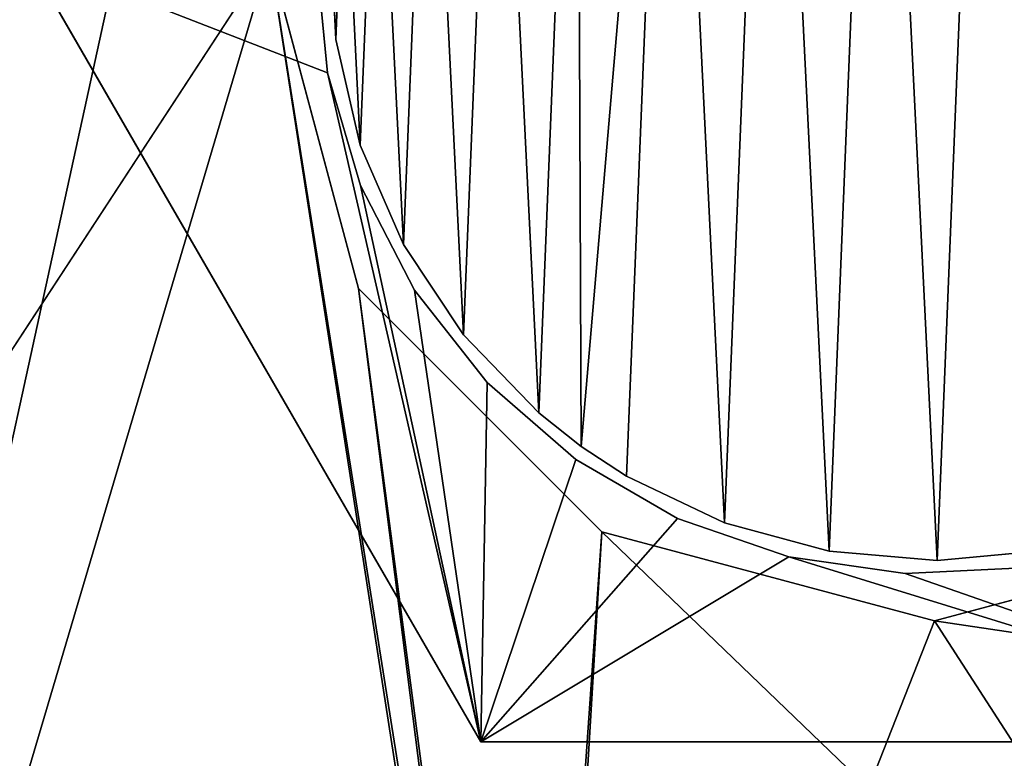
# Model space of a CAD drawing. Extents: x 1 to 151, y 1 to 151.
# Tile 66 of 256: x 100.18 to 108.33, y 13.69 to 19.8. Entities that reach past the tile are written whole.
import ezdxf

# ---------------------------------------------------------------- set-up
doc = ezdxf.new("R2010")
doc.units = 0
doc.header["$LTSCALE"] = 25.4
doc.layers.get('0').update_dxf_attribs({"color": 13, "linetype": 'CONTINUOUS'})

# ---------------------------------------------------------------- blocks, each defined once
blk = doc.blocks.new('MONTERREY-LED-9507_STL_1')
at = {"color": 9}
for p, q in [((102.7969, 19.6343, 19.0086), (102.7529, 20.5297, 19.0086)), ((102.7529, 20.5297, 9.0086), (102.7969, 19.6343, 9.0086)), ((102.7969, 19.6343, 19.0086), (102.7529, 20.5297, 19.0086)), ((102.7529, 20.5297, 9.0086), (102.7969, 19.6343, 9.0086)), ((100.2432, 20.3265, 18.5), (103.996, 13.8265, 18.5)), ((103.996, 13.8265, 15.5), (100.2432, 20.3265, 15.5)), ((100.2432, 20.3265, 18.5), (103.996, 13.8265, 18.5)), ((103.996, 13.8265, 15.5), (100.2432, 20.3265, 15.5)), ((102.7277, 19.3588, 18.5), (102.6353, 20.3265, 18.5)), ((102.6353, 20.3265, 15.5), (102.7277, 19.3588, 15.5)), ((102.6353, 20.3265, 15.5), (102.7277, 19.3588, 15.5)), ((102.7277, 19.3588, 18.5), (102.6353, 20.3265, 18.5)), ((103.0001, 18.7613, 19.0086), (102.7969, 19.6343, 19.0086)), ((102.7969, 19.6343, 19.0086), (102.7969, 19.6343, 9.0086)), ((102.7969, 19.6343, 9.0086), (103.0001, 18.7613, 9.0086)), ((102.7969, 19.6343, 19.0086), (102.7969, 19.6343, 9.0086)), ((103.0001, 18.7613, 19.0086), (102.7969, 19.6343, 19.0086)), ((102.7969, 19.6343, 9.0086), (103.0001, 18.7613, 9.0086)), ((103.0016, 18.426, 18.5), (102.7277, 19.3588, 18.5)), ((102.7277, 19.3588, 15.5), (103.0016, 18.426, 15.5)), ((102.7277, 19.3588, 15.5), (103.0016, 18.426, 15.5)), ((102.7277, 19.3588, 15.5), (102.7277, 19.3588, 18.5)), ((103.0016, 18.426, 18.5), (102.7277, 19.3588, 18.5)), ((102.7277, 19.3588, 15.5), (102.7277, 19.3588, 18.5)), ((103.3559, 17.9385, 19.0086), (103.0001, 18.7613, 19.0086)), ((103.0001, 18.7613, 19.0086), (103.0001, 18.7613, 9.0086)), ((103.0001, 18.7613, 9.0086), (103.3559, 17.9385, 9.0086)), ((103.0001, 18.7613, 19.0086), (103.0001, 18.7613, 9.0086)), ((103.3559, 17.9385, 19.0086), (103.0001, 18.7613, 19.0086)), ((103.0001, 18.7613, 9.0086), (103.3559, 17.9385, 9.0086)), ((103.447, 17.5619, 18.5), (103.0016, 18.426, 18.5)), ((103.0016, 18.426, 15.5), (103.447, 17.5619, 15.5)), ((103.0016, 18.426, 15.5), (103.447, 17.5619, 15.5)), ((103.0016, 18.426, 15.5), (103.0016, 18.426, 18.5)), ((103.447, 17.5619, 18.5), (103.0016, 18.426, 18.5)), ((103.0016, 18.426, 15.5), (103.0016, 18.426, 18.5)), ((103.8529, 17.1925, 19.0086), (103.3559, 17.9385, 19.0086)), ((103.3559, 17.9385, 19.0086), (103.3559, 17.9385, 9.0086)), ((103.3559, 17.9385, 9.0086), (103.8529, 17.1925, 9.0086)), ((103.3559, 17.9385, 19.0086), (103.3559, 17.9385, 9.0086)), ((103.8529, 17.1925, 19.0086), (103.3559, 17.9385, 19.0086)), ((103.3559, 17.9385, 9.0086), (103.8529, 17.1925, 9.0086)), ((104.048, 16.7978, 18.5), (103.447, 17.5619, 18.5)), ((103.447, 17.5619, 15.5), (104.048, 16.7978, 15.5)), ((103.447, 17.5619, 15.5), (104.048, 16.7978, 15.5)), ((103.447, 17.5619, 15.5), (103.447, 17.5619, 18.5)), ((104.048, 16.7978, 18.5), (103.447, 17.5619, 18.5)), ((103.447, 17.5619, 15.5), (103.447, 17.5619, 18.5)), ((104.4751, 16.5472, 19.0086), (103.8529, 17.1925, 19.0086)), ((103.8529, 17.1925, 19.0086), (103.8529, 17.1925, 9.0086)), ((103.8529, 17.1925, 9.0086), (104.4751, 16.5472, 9.0086)), ((103.8529, 17.1925, 19.0086), (103.8529, 17.1925, 9.0086)), ((104.4751, 16.5472, 19.0086), (103.8529, 17.1925, 19.0086)), ((103.8529, 17.1925, 9.0086), (104.4751, 16.5472, 9.0086)), ((104.7827, 16.1612, 18.5), (104.048, 16.7978, 18.5)), ((104.048, 16.7978, 15.5), (104.7827, 16.1612, 15.5)), ((104.048, 16.7978, 15.5), (104.7827, 16.1612, 15.5)), ((104.048, 16.7978, 15.5), (104.048, 16.7978, 18.5)), ((104.7827, 16.1612, 18.5), (104.048, 16.7978, 18.5)), ((104.048, 16.7978, 15.5), (104.048, 16.7978, 18.5)), ((104.827, 16.269, 19.0086), (104.4751, 16.5472, 19.0086)), ((104.4751, 16.5472, 19.0086), (104.4751, 16.5472, 9.0086)), ((104.4751, 16.5472, 9.0086), (104.827, 16.269, 9.0086)), ((104.4751, 16.5472, 19.0086), (104.4751, 16.5472, 9.0086)), ((104.827, 16.269, 19.0086), (104.4751, 16.5472, 19.0086)), ((104.4751, 16.5472, 9.0086), (104.827, 16.269, 9.0086)), ((104.827, 16.269, 9.0086), (104.827, 16.269, 19.0086)), ((104.827, 16.269, 9.0086), (104.827, 16.269, 19.0086)), ((104.827, 16.269, 9.0086), (105.2025, 16.0234, 9.0086)), ((105.2025, 16.0234, 19.0086), (104.827, 16.269, 19.0086)), ((105.2025, 16.0234, 19.0086), (104.827, 16.269, 19.0086)), ((104.827, 16.269, 9.0086), (105.2025, 16.0234, 9.0086)), ((105.6245, 15.6751, 18.5), (104.7827, 16.1612, 18.5)), ((104.7827, 16.1612, 15.5), (105.6245, 15.6751, 15.5)), ((104.7827, 16.1612, 15.5), (105.6245, 15.6751, 15.5)), ((104.7827, 16.1612, 15.5), (104.7827, 16.1612, 18.5)), ((105.6245, 15.6751, 18.5), (104.7827, 16.1612, 18.5)), ((104.7827, 16.1612, 15.5), (104.7827, 16.1612, 18.5)), ((105.2025, 16.0234, 19.0086), (105.2025, 16.0234, 9.0086)), ((106.0117, 15.6379, 19.0086), (105.2025, 16.0234, 19.0086)), ((105.2025, 16.0234, 19.0086), (105.2025, 16.0234, 9.0086)), ((105.2025, 16.0234, 9.0086), (106.0117, 15.6379, 9.0086)), ((106.0117, 15.6379, 19.0086), (105.2025, 16.0234, 19.0086)), ((105.2025, 16.0234, 9.0086), (106.0117, 15.6379, 9.0086)), ((106.5432, 15.3571, 18.5), (105.6245, 15.6751, 18.5)), ((105.6245, 15.6751, 15.5), (106.5432, 15.3571, 15.5)), ((105.6245, 15.6751, 15.5), (106.5432, 15.3571, 15.5)), ((105.6245, 15.6751, 15.5), (105.6245, 15.6751, 18.5)), ((106.5432, 15.3571, 18.5), (105.6245, 15.6751, 18.5)), ((105.6245, 15.6751, 15.5), (105.6245, 15.6751, 18.5)), ((106.8768, 15.4031, 19.0086), (106.0117, 15.6379, 19.0086)), ((106.0117, 15.6379, 19.0086), (106.0117, 15.6379, 9.0086)), ((106.0117, 15.6379, 9.0086), (106.8768, 15.4031, 9.0086)), ((106.0117, 15.6379, 19.0086), (106.0117, 15.6379, 9.0086)), ((106.8768, 15.4031, 19.0086), (106.0117, 15.6379, 19.0086)), ((106.0117, 15.6379, 9.0086), (106.8768, 15.4031, 9.0086)), ((107.77, 15.3265, 19.0086), (106.8768, 15.4031, 19.0086)), ((106.8768, 15.4031, 19.0086), (106.8768, 15.4031, 9.0086)), ((106.8768, 15.4031, 9.0086), (107.77, 15.3265, 9.0086)), ((106.8768, 15.4031, 19.0086), (106.8768, 15.4031, 9.0086)), ((107.77, 15.3265, 19.0086), (106.8768, 15.4031, 19.0086)), ((106.8768, 15.4031, 9.0086), (107.77, 15.3265, 9.0086)), ((108.6624, 15.4107, 19.0086), (107.77, 15.3265, 19.0086)), ((107.77, 15.3265, 9.0086), (108.6624, 15.4107, 9.0086)), ((108.6624, 15.4107, 19.0086), (107.77, 15.3265, 19.0086)), ((107.77, 15.3265, 9.0086), (108.6624, 15.4107, 9.0086)), ((107.5055, 15.2188, 18.5), (106.5432, 15.3571, 18.5)), ((106.5432, 15.3571, 15.5), (107.5055, 15.2188, 15.5)), ((106.5432, 15.3571, 15.5), (107.5055, 15.2188, 15.5)), ((106.5432, 15.3571, 15.5), (106.5432, 15.3571, 18.5)), ((107.5055, 15.2188, 18.5), (106.5432, 15.3571, 18.5)), ((106.5432, 15.3571, 15.5), (106.5432, 15.3571, 18.5)), ((107.77, 15.3265, 19.0086), (107.77, 15.3265, 9.0086)), ((107.77, 15.3265, 19.0086), (107.77, 15.3265, 9.0086)), ((108.4765, 15.265, 18.5), (107.5055, 15.2188, 18.5)), ((107.5055, 15.2188, 15.5), (108.4765, 15.265, 15.5)), ((107.5055, 15.2188, 15.5), (108.4765, 15.265, 15.5)), ((108.4765, 15.265, 18.5), (107.5055, 15.2188, 18.5)), ((107.5055, 15.2188, 15.5), (107.5055, 15.2188, 18.5)), ((107.5055, 15.2188, 15.5), (107.5055, 15.2188, 18.5)), ((103.996, 13.8265, 18.5), (111.5015, 13.8265, 18.5)), ((111.5015, 13.8265, 15.5), (103.996, 13.8265, 15.5)), ((103.996, 13.8265, 15.5), (103.996, 13.8265, 18.5)), ((103.996, 13.8265, 18.5), (111.5015, 13.8265, 18.5)), ((103.996, 13.8265, 15.5), (103.996, 13.8265, 18.5)), ((111.5015, 13.8265, 15.5), (103.996, 13.8265, 15.5))]:
    blk.add_line(p, q, dxfattribs=at)
at = {"color": 250}
for p, q in [((102.9856, 17.5765, 15.5), (102.2488, 20.3265, 15.5)), ((102.2488, 20.3265), (102.9856, 17.5765)), ((102.9856, 17.5765, 15.5), (102.2488, 20.3265, 15.5)), ((102.2488, 20.3265), (102.9856, 17.5765)), ((104.9988, 15.5634, 15.5), (102.9856, 17.5765, 15.5)), ((102.9856, 17.5765), (104.9988, 15.5634)), ((102.9856, 17.5765, 15.5), (102.9856, 17.5765)), ((102.9856, 17.5765, 15.5), (102.9856, 17.5765)), ((104.9988, 15.5634, 15.5), (102.9856, 17.5765, 15.5)), ((102.9856, 17.5765), (104.9988, 15.5634)), ((107.7488, 14.8265, 15.5), (104.9988, 15.5634, 15.5)), ((104.9988, 15.5634), (107.7488, 14.8265)), ((104.9988, 15.5634, 15.5), (104.9988, 15.5634)), ((104.9988, 15.5634, 15.5), (104.9988, 15.5634)), ((107.7488, 14.8265, 15.5), (104.9988, 15.5634, 15.5)), ((104.9988, 15.5634), (107.7488, 14.8265)), ((110.4988, 15.5634, 15.5), (107.7488, 14.8265, 15.5)), ((107.7488, 14.8265), (110.4988, 15.5634)), ((110.4988, 15.5634, 15.5), (107.7488, 14.8265, 15.5)), ((107.7488, 14.8265), (110.4988, 15.5634)), ((107.7488, 14.8265, 15.5), (107.7488, 14.8265)), ((107.7488, 14.8265, 15.5), (107.7488, 14.8265))]:
    blk.add_line(p, q, dxfattribs=at)
mesh = blk.add_polyface(dxfattribs=at)
corners = [(6.2525, 75.75), (6.459, 47.0487), (2.1911, 61.1182), (6.9893, 73), (13.3898, 34.0822), (9.0025, 70.9869), (11.7525, 70.25), (14.5025, 70.9869), (22.717, 22.717), (16.5156, 73), (17.2525, 75.75), (22.717, 128.783), (34.0822, 138.1102), (34.0822, 13.3898), (47.0487, 145.041), (47.0487, 6.459), (61.1182, 149.3089), (61.1182, 2.1911), (75.75, 150.75), (75.75, 0.75), (90.3818, 149.3089), (90.3818, 2.1911), (102.2488, 131.1735), (104.4513, 145.041), (102.9856, 133.9235), (104.9988, 135.9366), (107.7488, 136.6735), (117.4178, 138.1102), (110.4988, 135.9366), (112.5119, 133.9235), (113.2488, 131.1735), (113.2488, 20.3265), (102.2488, 20.3265), (104.4513, 6.459), (102.9856, 17.5765), (104.9988, 15.5634), (107.7488, 14.8265), (117.4178, 13.3898), (110.4988, 15.5634), (112.5119, 17.5765), (128.783, 128.783), (128.783, 22.717), (138.1102, 117.4178), (138.1102, 34.0822), (145.041, 104.4513), (145.041, 47.0487), (149.3089, 90.3818), (149.3089, 61.1182), (150.75, 75.75), (102.9856, 128.4235), (102.9856, 23.0765), (104.9988, 126.4104), (104.9988, 25.0896), (107.7488, 125.6735), (107.7488, 25.8265), (110.4988, 126.4104), (110.4988, 25.0896), (112.5119, 128.4235), (112.5119, 23.0765), (2.1911, 90.3818), (0.75, 75.75), (6.459, 104.4513), (6.9893, 78.5), (13.3898, 117.4178), (9.0025, 80.5131), (11.7525, 81.25), (14.5025, 80.5131), (16.5156, 78.5)]
mesh.append_faces([[corners[k] for k in face] for face in [(47, 46, 48), (59, 2, 60)]], dxfattribs={"vtx0": -1, "color": 250})
mesh.append_faces([[corners[k] for k in face] for face in [(1, 3, 4), (4, 7, 8), (8, 12, 13), (13, 14, 15), (15, 16, 17), (17, 18, 19), (19, 20, 21), (22, 23, 24), (24, 23, 25), (25, 23, 26), (26, 27, 28), (28, 27, 29), (29, 27, 30), (21, 32, 33), (33, 36, 37), (37, 40, 41), (41, 42, 43), (43, 44, 45), (45, 46, 47), (49, 32, 22), (32, 49, 50), (50, 51, 52), (52, 53, 54), (54, 55, 56), (56, 57, 58), (58, 30, 31), (0, 61, 62), (62, 63, 64), (64, 63, 65), (65, 63, 66), (66, 11, 67), (67, 11, 10)]], dxfattribs={"vtx0": -1, "vtx1": -1, "color": 250})
mesh.append_faces([[corners[k] for k in face] for face in [(8, 10, 11), (21, 20, 22), (30, 27, 31), (32, 21, 22), (37, 31, 27), (2, 61, 0)]], dxfattribs={"vtx0": -1, "vtx1": -1, "vtx2": -1, "color": 250})
mesh.append_faces([[corners[k] for k in face] for face in [(0, 1, 2), (1, 0, 3), (4, 3, 5), (4, 5, 6), (4, 6, 7), (8, 7, 9), (8, 9, 10), (8, 11, 12), (13, 12, 14), (15, 14, 16), (17, 16, 18), (19, 18, 20), (22, 20, 23), (26, 23, 27), (33, 32, 34), (33, 34, 35), (33, 35, 36), (37, 36, 38), (37, 38, 39), (37, 39, 31), (37, 27, 40), (41, 40, 42), (43, 42, 44), (45, 44, 46), (50, 49, 51), (52, 51, 53), (54, 53, 55), (56, 55, 57), (58, 57, 30), (2, 59, 61), (62, 61, 63), (66, 63, 11)]], dxfattribs={"vtx0": -1, "vtx2": -1, "color": 250})
mesh = blk.add_polyface(dxfattribs=at)
corners = [(1.3102, 68.4183, 15.5), (1.3102, 83.0817, 15.5), (0.95, 75.75, 15.5), (2.3873, 61.1572, 15.5), (2.3873, 90.3428, 15.5), (4.1709, 54.0367, 15.5), (4.1709, 97.4633, 15.5), (6.6438, 47.1253, 15.5), (6.2525, 75.75, 15.5), (6.9893, 73, 15.5), (9.7823, 40.4895, 15.5), (9.0025, 70.9869, 15.5), (11.7525, 70.25, 15.5), (13.5561, 34.1933, 15.5), (14.5025, 70.9869, 15.5), (17.9288, 28.2974, 15.5), (16.5156, 73, 15.5), (17.2525, 75.75, 15.5), (21.55, 75.75, 15.5), (22.8584, 128.6416, 15.5), (17.9288, 123.2026, 15.5), (21.9165, 82.0422, 15.5), (23.011, 88.2494, 15.5), (28.2974, 133.5712, 15.5), (24.8187, 94.2875, 15.5), (27.3151, 100.0749, 15.5), (30.4666, 105.5334, 15.5), (34.1933, 137.9439, 15.5), (34.2304, 110.5891, 15.5), (40.4895, 141.7177, 15.5), (38.5557, 115.1737, 15.5), (43.384, 119.2251, 15.5), (47.1253, 144.8562, 15.5), (48.65, 122.6886, 15.5), (54.0367, 147.3291, 15.5), (54.2825, 125.5173, 15.5), (61.1572, 149.1127, 15.5), (60.2053, 127.673, 15.5), (66.3383, 129.1266, 15.5), (68.4183, 150.1898, 15.5), (72.5985, 129.8583, 15.5), (75.75, 150.55, 15.5), (78.9015, 129.8583, 15.5), (83.0817, 150.1898, 15.5), (85.1617, 129.1266, 15.5), (90.3428, 149.1127, 15.5), (91.2947, 127.673, 15.5), (97.4633, 147.3291, 15.5), (97.2175, 125.5173, 15.5), (102.85, 122.6886, 15.5), (102.2488, 131.1735, 15.5), (102.9856, 128.4235, 15.5), (108.116, 119.2251, 15.5), (104.9988, 126.4104, 15.5), (107.7488, 125.6735, 15.5), (110.4988, 126.4104, 15.5), (112.9443, 115.1737, 15.5), (112.5119, 128.4235, 15.5), (113.2488, 131.1735, 15.5), (117.2696, 110.5891, 15.5), (104.3747, 6.6438, 15.5), (102.2488, 20.3265, 15.5), (97.4633, 4.1709, 15.5), (102.9856, 17.5765, 15.5), (104.9988, 15.5634, 15.5), (111.0105, 9.7823, 15.5), (107.7488, 14.8265, 15.5), (110.4988, 15.5634, 15.5), (112.5119, 17.5765, 15.5), (117.3067, 13.5561, 15.5), (113.2488, 20.3265, 15.5), (117.2696, 40.9109, 15.5), (121.0334, 45.9666, 15.5), (123.2026, 17.9288, 15.5), (124.1849, 51.4251, 15.5), (128.6416, 22.8584, 15.5), (126.6813, 57.2125, 15.5), (128.489, 63.2506, 15.5), (129.5835, 69.4578, 15.5), (133.5712, 28.2974, 15.5), (129.95, 75.75, 15.5), (104.3747, 144.8562, 15.5), (102.9856, 133.9235, 15.5), (104.9988, 135.9366, 15.5), (111.0105, 141.7177, 15.5), (107.7488, 136.6735, 15.5), (110.4988, 135.9366, 15.5), (112.5119, 133.9235, 15.5), (117.3067, 137.9439, 15.5), (121.0334, 105.5334, 15.5), (123.2026, 133.5712, 15.5), (124.1849, 100.0749, 15.5), (128.6416, 128.6416, 15.5), (126.6813, 94.2875, 15.5), (128.489, 88.2494, 15.5), (129.5835, 82.0422, 15.5), (133.5712, 123.2026, 15.5), (137.9439, 34.1933, 15.5), (137.9439, 117.3067, 15.5), (141.7177, 40.4895, 15.5), (141.7177, 111.0105, 15.5), (144.8562, 47.1253, 15.5), (144.8562, 104.3747, 15.5), (147.3291, 54.0367, 15.5), (147.3291, 97.4633, 15.5), (149.1127, 61.1572, 15.5), (149.1127, 90.3428, 15.5), (150.1898, 68.4183, 15.5), (150.1898, 83.0817, 15.5), (150.55, 75.75, 15.5), (6.6438, 104.3747, 15.5), (6.9893, 78.5, 15.5), (9.7823, 111.0105, 15.5), (9.0025, 80.5131, 15.5), (11.7525, 81.25, 15.5), (13.5561, 117.3067, 15.5), (14.5025, 80.5131, 15.5), (16.5156, 78.5, 15.5), (22.8584, 22.8584, 15.5), (21.9165, 69.4578, 15.5), (23.011, 63.2506, 15.5), (28.2974, 17.9288, 15.5), (24.8187, 57.2125, 15.5), (27.3151, 51.4251, 15.5), (30.4666, 45.9666, 15.5), (34.1933, 13.5561, 15.5), (34.2304, 40.9109, 15.5), (40.4895, 9.7823, 15.5), (38.5557, 36.3263, 15.5), (43.384, 32.2749, 15.5), (47.1253, 6.6438, 15.5), (48.65, 28.8114, 15.5), (54.0367, 4.1709, 15.5), (54.2825, 25.9827, 15.5), (61.1572, 2.3873, 15.5), (60.2053, 23.827, 15.5), (66.3383, 22.3734, 15.5), (68.4183, 1.3102, 15.5), (72.5985, 21.6417, 15.5), (75.75, 0.95, 15.5), (78.9015, 21.6417, 15.5), (83.0817, 1.3102, 15.5), (85.1617, 22.3734, 15.5), (90.3428, 2.3873, 15.5), (91.2947, 23.827, 15.5), (97.2175, 25.9827, 15.5), (102.85, 28.8114, 15.5), (102.9856, 23.0765, 15.5), (108.116, 32.2749, 15.5), (104.9988, 25.0896, 15.5), (107.7488, 25.8265, 15.5), (110.4988, 25.0896, 15.5), (112.9443, 36.3263, 15.5), (112.5119, 23.0765, 15.5)]
mesh.append_faces([[corners[k] for k in face] for face in [(0, 1, 2), (108, 107, 109)]], dxfattribs={"vtx0": -1, "color": 250})
mesh.append_faces([[corners[k] for k in face] for face in [(1, 3, 4), (4, 5, 6), (8, 7, 9), (9, 10, 11), (11, 10, 12), (12, 13, 14), (14, 15, 16), (16, 15, 17), (19, 22, 23), (23, 26, 27), (27, 28, 29), (29, 31, 32), (32, 33, 34), (34, 35, 36), (36, 38, 39), (39, 40, 41), (41, 42, 43), (43, 44, 45), (45, 46, 47), (50, 49, 51), (51, 52, 53), (53, 52, 54), (54, 52, 55), (55, 56, 57), (57, 56, 58), (60, 61, 62), (61, 60, 63), (63, 60, 64), (64, 65, 66), (66, 65, 67), (67, 65, 68), (68, 69, 70), (71, 69, 72), (72, 73, 74), (74, 75, 76), (76, 75, 77), (77, 75, 78), (78, 79, 80), (81, 83, 84), (84, 87, 88), (88, 89, 90), (90, 91, 92), (92, 95, 96), (96, 97, 98), (98, 99, 100), (100, 101, 102), (102, 103, 104), (104, 105, 106), (106, 107, 108), (110, 111, 112), (112, 114, 115), (115, 116, 20), (18, 118, 119), (119, 118, 120), (120, 121, 122), (122, 121, 123), (123, 121, 124), (124, 125, 126), (126, 127, 128), (128, 127, 129), (129, 130, 131), (131, 132, 133), (133, 134, 135), (135, 134, 136), (136, 137, 138), (138, 139, 140), (140, 141, 142), (142, 143, 144), (144, 62, 145), (145, 62, 146), (146, 147, 148), (148, 151, 152), (152, 70, 71)]], dxfattribs={"vtx0": -1, "vtx1": -1, "color": 250})
mesh.append_faces([[corners[k] for k in face] for face in [(6, 7, 8), (47, 49, 50), (70, 69, 71), (88, 58, 59), (96, 80, 79), (20, 17, 15), (20, 118, 18), (146, 62, 61)]], dxfattribs={"vtx0": -1, "vtx1": -1, "vtx2": -1, "color": 250})
mesh.append_faces([[corners[k] for k in face] for face in [(1, 0, 3), (4, 3, 5), (6, 5, 7), (9, 7, 10), (12, 10, 13), (14, 13, 15), (18, 19, 20), (19, 18, 21), (19, 21, 22), (23, 22, 24), (23, 24, 25), (23, 25, 26), (27, 26, 28), (29, 28, 30), (29, 30, 31), (32, 31, 33), (34, 33, 35), (36, 35, 37), (36, 37, 38), (39, 38, 40), (41, 40, 42), (43, 42, 44), (45, 44, 46), (47, 46, 48), (47, 48, 49), (51, 49, 52), (55, 52, 56), (58, 56, 59), (64, 60, 65), (68, 65, 69), (72, 69, 73), (74, 73, 75), (78, 75, 79), (50, 81, 47), (81, 50, 82), (81, 82, 83), (84, 83, 85), (84, 85, 86), (84, 86, 87), (88, 87, 58), (88, 59, 89), (90, 89, 91), (92, 91, 93), (92, 93, 94), (92, 94, 95), (96, 95, 80), (96, 79, 97), (98, 97, 99), (100, 99, 101), (102, 101, 103), (104, 103, 105), (106, 105, 107), (8, 110, 6), (110, 8, 111), (112, 111, 113), (112, 113, 114), (115, 114, 116), (20, 116, 117), (20, 117, 17), (20, 15, 118), (120, 118, 121), (124, 121, 125), (126, 125, 127), (129, 127, 130), (131, 130, 132), (133, 132, 134), (136, 134, 137), (138, 137, 139), (140, 139, 141), (142, 141, 143), (144, 143, 62), (146, 61, 147), (148, 147, 149), (148, 149, 150), (148, 150, 151), (152, 151, 153), (152, 153, 70)]], dxfattribs={"vtx0": -1, "vtx2": -1, "color": 250})
at = {"color": 9}
mesh = blk.add_polyface(dxfattribs=at)
corners = [(100.2432, 20.3265, 18.5), (102.7277, 19.3588, 18.5), (102.6353, 20.3265, 18.5), (103.996, 13.8265, 18.5), (103.0016, 18.426, 18.5), (103.447, 17.5619, 18.5), (104.048, 16.7978, 18.5), (104.7827, 16.1612, 18.5), (105.6245, 15.6751, 18.5), (106.5432, 15.3571, 18.5), (111.5015, 13.8265, 18.5), (107.5055, 15.2188, 18.5), (108.4765, 15.265, 18.5), (109.4212, 15.4942, 18.5), (110.3055, 15.8981, 18.5), (111.0974, 16.462, 18.5), (111.7683, 17.1655, 18.5), (115.2543, 20.3265, 18.5), (112.2938, 17.9834, 18.5), (112.6551, 18.8859, 18.5), (112.8391, 19.8404, 18.5), (112.8623, 20.3265, 18.5), (102.7277, 21.2942, 18.5), (103.996, 26.8265, 18.5), (103.0016, 22.227, 18.5), (103.447, 23.0911, 18.5), (104.048, 23.8552, 18.5), (104.7827, 24.4918, 18.5), (105.6245, 24.9779, 18.5), (106.5432, 25.2959, 18.5), (111.5015, 26.8265, 18.5), (107.5055, 25.4342, 18.5), (108.4765, 25.388, 18.5), (109.4212, 25.1588, 18.5), (110.3055, 24.7549, 18.5), (111.0974, 24.191, 18.5), (111.7683, 23.4875, 18.5), (112.2938, 22.6696, 18.5), (112.6551, 21.7671, 18.5), (112.8391, 20.8126, 18.5)]
mesh.append_faces([[corners[k] for k in face] for face in [(1, 3, 4), (4, 3, 5), (5, 3, 6), (6, 3, 7), (7, 3, 8), (8, 3, 9), (9, 10, 11), (11, 10, 12), (12, 10, 13), (13, 10, 14), (14, 10, 15), (15, 10, 16), (16, 17, 18), (18, 17, 19), (19, 17, 20), (20, 17, 21), (0, 22, 23), (22, 0, 2), (23, 29, 30), (30, 36, 17)]], dxfattribs={"vtx0": -1, "vtx1": -1, "color": 9})
mesh.append_faces([[corners[k] for k in face] for face in [(0, 1, 2), (1, 0, 3), (9, 3, 10), (16, 10, 17), (23, 22, 24), (23, 24, 25), (23, 25, 26), (23, 26, 27), (23, 27, 28), (23, 28, 29), (30, 29, 31), (30, 31, 32), (30, 32, 33), (30, 33, 34), (30, 34, 35), (30, 35, 36), (17, 36, 37), (17, 37, 38), (17, 38, 39), (17, 39, 21)]], dxfattribs={"vtx0": -1, "vtx2": -1, "color": 9})
mesh = blk.add_polyface(dxfattribs=at)
corners = [(100.2432, 20.3265, 15.5), (102.7277, 21.2942, 15.5), (102.6353, 20.3265, 15.5), (103.996, 26.8265, 15.5), (103.0016, 22.227, 15.5), (103.447, 23.0911, 15.5), (104.048, 23.8552, 15.5), (104.7827, 24.4918, 15.5), (105.6245, 24.9779, 15.5), (106.5432, 25.2959, 15.5), (111.5015, 26.8265, 15.5), (107.5055, 25.4342, 15.5), (108.4765, 25.388, 15.5), (109.4212, 25.1588, 15.5), (110.3055, 24.7549, 15.5), (111.0974, 24.191, 15.5), (111.7683, 23.4875, 15.5), (115.2543, 20.3265, 15.5), (112.2938, 22.6696, 15.5), (112.6551, 21.7671, 15.5), (112.8391, 20.8126, 15.5), (112.8623, 20.3265, 15.5), (102.7277, 19.3588, 15.5), (103.996, 13.8265, 15.5), (103.0016, 18.426, 15.5), (103.447, 17.5619, 15.5), (104.048, 16.7978, 15.5), (104.7827, 16.1612, 15.5), (105.6245, 15.6751, 15.5), (106.5432, 15.3571, 15.5), (111.5015, 13.8265, 15.5), (107.5055, 15.2188, 15.5), (108.4765, 15.265, 15.5), (109.4212, 15.4942, 15.5), (110.3055, 15.8981, 15.5), (111.0974, 16.462, 15.5), (111.7683, 17.1655, 15.5), (112.2938, 17.9834, 15.5), (112.6551, 18.8859, 15.5), (112.8391, 19.8404, 15.5)]
mesh.append_faces([[corners[k] for k in face] for face in [(1, 3, 4), (4, 3, 5), (5, 3, 6), (6, 3, 7), (7, 3, 8), (8, 3, 9), (9, 10, 11), (11, 10, 12), (12, 10, 13), (13, 10, 14), (14, 10, 15), (15, 10, 16), (16, 17, 18), (18, 17, 19), (19, 17, 20), (20, 17, 21), (0, 22, 23), (22, 0, 2), (23, 29, 30), (30, 36, 17)]], dxfattribs={"vtx0": -1, "vtx1": -1, "color": 9})
mesh.append_faces([[corners[k] for k in face] for face in [(0, 1, 2), (1, 0, 3), (9, 3, 10), (16, 10, 17), (23, 22, 24), (23, 24, 25), (23, 25, 26), (23, 26, 27), (23, 27, 28), (23, 28, 29), (30, 29, 31), (30, 31, 32), (30, 32, 33), (30, 33, 34), (30, 34, 35), (30, 35, 36), (17, 36, 37), (17, 37, 38), (17, 38, 39), (17, 39, 21)]], dxfattribs={"vtx0": -1, "vtx2": -1, "color": 9})
mesh = blk.add_polyface(dxfattribs=at)
corners = [(102.7969, 19.6343, 19.0086), (102.8695, 21.4184, 19.0086), (102.7529, 20.5297, 19.0086), (103.0001, 18.7613, 19.0086), (103.1428, 22.2721, 19.0086), (103.3559, 17.9385, 19.0086), (103.5643, 23.0633, 19.0086), (103.8529, 17.1925, 19.0086), (104.1202, 23.7665, 19.0086), (104.4751, 16.5472, 19.0086), (104.7927, 24.3591, 19.0086), (104.827, 16.269, 19.0086), (105.5603, 24.8221, 19.0086), (105.2025, 16.0234, 19.0086), (106.0117, 15.6379, 19.0086), (106.3982, 25.1406, 19.0086), (106.8768, 15.4031, 19.0086), (107.2795, 25.3044, 19.0086), (107.77, 15.3265, 19.0086), (108.1759, 25.3082, 19.0086), (108.6624, 15.4107, 19.0086), (109.0585, 25.1519, 19.0086), (109.5255, 15.6528, 19.0086), (109.8991, 24.8405, 19.0086), (110.3314, 16.0452, 19.0086), (110.6705, 24.384, 19.0086), (111.0544, 16.5751, 19.0086), (111.3481, 23.7971, 19.0086), (111.6711, 17.2256, 19.0086), (111.9099, 23.0986, 19.0086), (112.1618, 17.9758, 19.0086), (112.338, 22.3111, 19.0086), (112.5106, 18.8016, 19.0086), (112.6187, 21.4598, 19.0086), (112.7063, 19.6763, 19.0086), (112.7427, 20.572, 19.0086)]
mesh.append_faces([[corners[k] for k in face] for face in [(0, 1, 2), (33, 34, 35)]], dxfattribs={"vtx0": -1, "color": 9})
mesh.append_faces([[corners[k] for k in face] for face in [(1, 3, 4), (4, 5, 6), (6, 7, 8), (8, 9, 10), (10, 11, 12), (12, 14, 15), (15, 16, 17), (17, 18, 19), (19, 20, 21), (21, 22, 23), (23, 24, 25), (25, 26, 27), (27, 28, 29), (29, 30, 31), (31, 32, 33)]], dxfattribs={"vtx0": -1, "vtx1": -1, "color": 9})
mesh.append_faces([[corners[k] for k in face] for face in [(1, 0, 3), (4, 3, 5), (6, 5, 7), (8, 7, 9), (10, 9, 11), (12, 11, 13), (12, 13, 14), (15, 14, 16), (17, 16, 18), (19, 18, 20), (21, 20, 22), (23, 22, 24), (25, 24, 26), (27, 26, 28), (29, 28, 30), (31, 30, 32), (33, 32, 34)]], dxfattribs={"vtx0": -1, "vtx2": -1, "color": 9})
mesh = blk.add_polyface(dxfattribs=at)
corners = [(102.8695, 21.4184, 9.0086), (102.7969, 19.6343, 9.0086), (102.7529, 20.5297, 9.0086), (103.0001, 18.7613, 9.0086), (103.1428, 22.2721, 9.0086), (103.3559, 17.9385, 9.0086), (103.5643, 23.0633, 9.0086), (103.8529, 17.1925, 9.0086), (104.1202, 23.7665, 9.0086), (104.4751, 16.5472, 9.0086), (104.7927, 24.3591, 9.0086), (104.827, 16.269, 9.0086), (105.5603, 24.8221, 9.0086), (105.2025, 16.0234, 9.0086), (106.0117, 15.6379, 9.0086), (106.3982, 25.1406, 9.0086), (106.8768, 15.4031, 9.0086), (107.2795, 25.3044, 9.0086), (107.77, 15.3265, 9.0086), (108.1759, 25.3082, 9.0086), (108.6624, 15.4107, 9.0086), (109.0585, 25.1519, 9.0086), (109.5255, 15.6528, 9.0086), (109.8991, 24.8405, 9.0086), (110.3314, 16.0452, 9.0086), (110.6705, 24.384, 9.0086), (111.0544, 16.5751, 9.0086), (111.3481, 23.7971, 9.0086), (111.6711, 17.2256, 9.0086), (111.9099, 23.0986, 9.0086), (112.1618, 17.9758, 9.0086), (112.338, 22.3111, 9.0086), (112.5106, 18.8016, 9.0086), (112.6187, 21.4598, 9.0086), (112.7063, 19.6763, 9.0086), (112.7427, 20.572, 9.0086)]
mesh.append_faces([[corners[k] for k in face] for face in [(0, 1, 2), (34, 33, 35)]], dxfattribs={"vtx0": -1, "color": 9})
mesh.append_faces([[corners[k] for k in face] for face in [(1, 0, 3), (3, 4, 5), (5, 6, 7), (7, 8, 9), (9, 10, 11), (11, 12, 13), (13, 12, 14), (14, 15, 16), (16, 17, 18), (18, 19, 20), (20, 21, 22), (22, 23, 24), (24, 25, 26), (26, 27, 28), (28, 29, 30), (30, 31, 32), (32, 33, 34)]], dxfattribs={"vtx0": -1, "vtx1": -1, "color": 9})
mesh.append_faces([[corners[k] for k in face] for face in [(3, 0, 4), (5, 4, 6), (7, 6, 8), (9, 8, 10), (11, 10, 12), (14, 12, 15), (16, 15, 17), (18, 17, 19), (20, 19, 21), (22, 21, 23), (24, 23, 25), (26, 25, 27), (28, 27, 29), (30, 29, 31), (32, 31, 33)]], dxfattribs={"vtx0": -1, "vtx2": -1, "color": 9})
mesh = blk.add_polyface(dxfattribs=at)
corners = [(102.7529, 20.5297, 19.0086), (102.7969, 19.6343, 9.0086), (102.7969, 19.6343, 19.0086), (102.7529, 20.5297, 9.0086)]
mesh.append_faces([[corners[k] for k in face] for face in [(0, 1, 2), (1, 0, 3)]], dxfattribs={"vtx0": -1, "color": 9})
mesh = blk.add_polyface(dxfattribs=at)
corners = [(100.2432, 20.3265, 18.5), (103.996, 13.8265, 15.5), (103.996, 13.8265, 18.5), (100.2432, 20.3265, 15.5)]
mesh.append_faces([[corners[k] for k in face] for face in [(0, 1, 2), (1, 0, 3)]], dxfattribs={"vtx0": -1, "color": 9})
at = {"color": 250}
mesh = blk.add_polyface(dxfattribs=at)
corners = [(102.2488, 20.3265), (102.9856, 17.5765, 15.5), (102.9856, 17.5765), (102.2488, 20.3265, 15.5)]
mesh.append_faces([[corners[k] for k in face] for face in [(0, 1, 2), (1, 0, 3)]], dxfattribs={"vtx0": -1, "color": 250})
at = {"color": 9}
mesh = blk.add_polyface(dxfattribs=at)
corners = [(102.6353, 20.3265, 15.5), (102.7277, 19.3588, 18.5), (102.7277, 19.3588, 15.5), (102.6353, 20.3265, 18.5)]
mesh.append_faces([[corners[k] for k in face] for face in [(0, 1, 2), (1, 0, 3)]], dxfattribs={"vtx0": -1, "color": 9})
mesh = blk.add_polyface(dxfattribs=at)
corners = [(102.7969, 19.6343, 19.0086), (103.0001, 18.7613, 9.0086), (103.0001, 18.7613, 19.0086), (102.7969, 19.6343, 9.0086)]
mesh.append_faces([[corners[k] for k in face] for face in [(0, 1, 2), (1, 0, 3)]], dxfattribs={"vtx0": -1, "color": 9})
mesh = blk.add_polyface(dxfattribs=at)
corners = [(102.7277, 19.3588, 15.5), (103.0016, 18.426, 18.5), (103.0016, 18.426, 15.5), (102.7277, 19.3588, 18.5)]
mesh.append_faces([[corners[k] for k in face] for face in [(0, 1, 2), (1, 0, 3)]], dxfattribs={"vtx0": -1, "color": 9})
mesh = blk.add_polyface(dxfattribs=at)
corners = [(103.0001, 18.7613, 19.0086), (103.3559, 17.9385, 9.0086), (103.3559, 17.9385, 19.0086), (103.0001, 18.7613, 9.0086)]
mesh.append_faces([[corners[k] for k in face] for face in [(0, 1, 2), (1, 0, 3)]], dxfattribs={"vtx0": -1, "color": 9})
mesh = blk.add_polyface(dxfattribs=at)
corners = [(103.0016, 18.426, 15.5), (103.447, 17.5619, 18.5), (103.447, 17.5619, 15.5), (103.0016, 18.426, 18.5)]
mesh.append_faces([[corners[k] for k in face] for face in [(0, 1, 2), (1, 0, 3)]], dxfattribs={"vtx0": -1, "color": 9})
mesh = blk.add_polyface(dxfattribs=at)
corners = [(103.3559, 17.9385, 19.0086), (103.8529, 17.1925, 9.0086), (103.8529, 17.1925, 19.0086), (103.3559, 17.9385, 9.0086)]
mesh.append_faces([[corners[k] for k in face] for face in [(0, 1, 2), (1, 0, 3)]], dxfattribs={"vtx0": -1, "color": 9})
at = {"color": 250}
mesh = blk.add_polyface(dxfattribs=at)
corners = [(102.9856, 17.5765), (104.9988, 15.5634, 15.5), (104.9988, 15.5634), (102.9856, 17.5765, 15.5)]
mesh.append_faces([[corners[k] for k in face] for face in [(0, 1, 2), (1, 0, 3)]], dxfattribs={"vtx0": -1, "color": 250})
at = {"color": 9}
mesh = blk.add_polyface(dxfattribs=at)
corners = [(103.447, 17.5619, 15.5), (104.048, 16.7978, 18.5), (104.048, 16.7978, 15.5), (103.447, 17.5619, 18.5)]
mesh.append_faces([[corners[k] for k in face] for face in [(0, 1, 2), (1, 0, 3)]], dxfattribs={"vtx0": -1, "color": 9})
mesh = blk.add_polyface(dxfattribs=at)
corners = [(103.8529, 17.1925, 19.0086), (104.4751, 16.5472, 9.0086), (104.4751, 16.5472, 19.0086), (103.8529, 17.1925, 9.0086)]
mesh.append_faces([[corners[k] for k in face] for face in [(0, 1, 2), (1, 0, 3)]], dxfattribs={"vtx0": -1, "color": 9})
mesh = blk.add_polyface(dxfattribs=at)
corners = [(104.048, 16.7978, 18.5), (104.7827, 16.1612, 15.5), (104.048, 16.7978, 15.5), (104.7827, 16.1612, 18.5)]
mesh.append_faces([[corners[k] for k in face] for face in [(0, 1, 2), (1, 0, 3)]], dxfattribs={"vtx0": -1, "color": 9})
mesh = blk.add_polyface(dxfattribs=at)
corners = [(104.827, 16.269, 19.0086), (104.4751, 16.5472, 9.0086), (104.827, 16.269, 9.0086), (104.4751, 16.5472, 19.0086)]
mesh.append_faces([[corners[k] for k in face] for face in [(0, 1, 2), (1, 0, 3)]], dxfattribs={"vtx0": -1, "color": 9})
mesh = blk.add_polyface(dxfattribs=at)
corners = [(105.2025, 16.0234, 19.0086), (104.827, 16.269, 9.0086), (105.2025, 16.0234, 9.0086), (104.827, 16.269, 19.0086)]
mesh.append_faces([[corners[k] for k in face] for face in [(0, 1, 2), (1, 0, 3)]], dxfattribs={"vtx0": -1, "color": 9})
mesh = blk.add_polyface(dxfattribs=at)
corners = [(104.7827, 16.1612, 18.5), (105.6245, 15.6751, 15.5), (104.7827, 16.1612, 15.5), (105.6245, 15.6751, 18.5)]
mesh.append_faces([[corners[k] for k in face] for face in [(0, 1, 2), (1, 0, 3)]], dxfattribs={"vtx0": -1, "color": 9})
mesh = blk.add_polyface(dxfattribs=at)
corners = [(106.0117, 15.6379, 19.0086), (105.2025, 16.0234, 9.0086), (106.0117, 15.6379, 9.0086), (105.2025, 16.0234, 19.0086)]
mesh.append_faces([[corners[k] for k in face] for face in [(0, 1, 2), (1, 0, 3)]], dxfattribs={"vtx0": -1, "color": 9})
mesh = blk.add_polyface(dxfattribs=at)
corners = [(105.6245, 15.6751, 18.5), (106.5432, 15.3571, 15.5), (105.6245, 15.6751, 15.5), (106.5432, 15.3571, 18.5)]
mesh.append_faces([[corners[k] for k in face] for face in [(0, 1, 2), (1, 0, 3)]], dxfattribs={"vtx0": -1, "color": 9})
mesh = blk.add_polyface(dxfattribs=at)
corners = [(106.8768, 15.4031, 19.0086), (106.0117, 15.6379, 9.0086), (106.8768, 15.4031, 9.0086), (106.0117, 15.6379, 19.0086)]
mesh.append_faces([[corners[k] for k in face] for face in [(0, 1, 2), (1, 0, 3)]], dxfattribs={"vtx0": -1, "color": 9})
at = {"color": 250}
mesh = blk.add_polyface(dxfattribs=at)
corners = [(104.9988, 15.5634, 15.5), (107.7488, 14.8265), (104.9988, 15.5634), (107.7488, 14.8265, 15.5)]
mesh.append_faces([[corners[k] for k in face] for face in [(0, 1, 2), (1, 0, 3)]], dxfattribs={"vtx0": -1, "color": 250})
mesh = blk.add_polyface(dxfattribs=at)
corners = [(107.7488, 14.8265, 15.5), (110.4988, 15.5634), (107.7488, 14.8265), (110.4988, 15.5634, 15.5)]
mesh.append_faces([[corners[k] for k in face] for face in [(0, 1, 2), (1, 0, 3)]], dxfattribs={"vtx0": -1, "color": 250})
at = {"color": 9}
mesh = blk.add_polyface(dxfattribs=at)
corners = [(107.77, 15.3265, 19.0086), (106.8768, 15.4031, 9.0086), (107.77, 15.3265, 9.0086), (106.8768, 15.4031, 19.0086)]
mesh.append_faces([[corners[k] for k in face] for face in [(0, 1, 2), (1, 0, 3)]], dxfattribs={"vtx0": -1, "color": 9})
mesh = blk.add_polyface(dxfattribs=at)
corners = [(108.6624, 15.4107, 19.0086), (107.77, 15.3265, 9.0086), (108.6624, 15.4107, 9.0086), (107.77, 15.3265, 19.0086)]
mesh.append_faces([[corners[k] for k in face] for face in [(0, 1, 2), (1, 0, 3)]], dxfattribs={"vtx0": -1, "color": 9})
mesh = blk.add_polyface(dxfattribs=at)
corners = [(106.5432, 15.3571, 18.5), (107.5055, 15.2188, 15.5), (106.5432, 15.3571, 15.5), (107.5055, 15.2188, 18.5)]
mesh.append_faces([[corners[k] for k in face] for face in [(0, 1, 2), (1, 0, 3)]], dxfattribs={"vtx0": -1, "color": 9})
mesh = blk.add_polyface(dxfattribs=at)
corners = [(107.5055, 15.2188, 18.5), (108.4765, 15.265, 15.5), (107.5055, 15.2188, 15.5), (108.4765, 15.265, 18.5)]
mesh.append_faces([[corners[k] for k in face] for face in [(0, 1, 2), (1, 0, 3)]], dxfattribs={"vtx0": -1, "color": 9})
mesh = blk.add_polyface(dxfattribs=at)
corners = [(111.5015, 13.8265, 18.5), (103.996, 13.8265, 15.5), (111.5015, 13.8265, 15.5), (103.996, 13.8265, 18.5)]
mesh.append_faces([[corners[k] for k in face] for face in [(0, 1, 2), (1, 0, 3)]], dxfattribs={"vtx0": -1, "color": 9})

msp = doc.modelspace()

# ---------------------------------------------------------------- block references
at = {"color": 0}
msp.add_blockref('MONTERREY-LED-9507_STL_1', (0, 0), dxfattribs=at)

doc.saveas('drawing.dxf')
